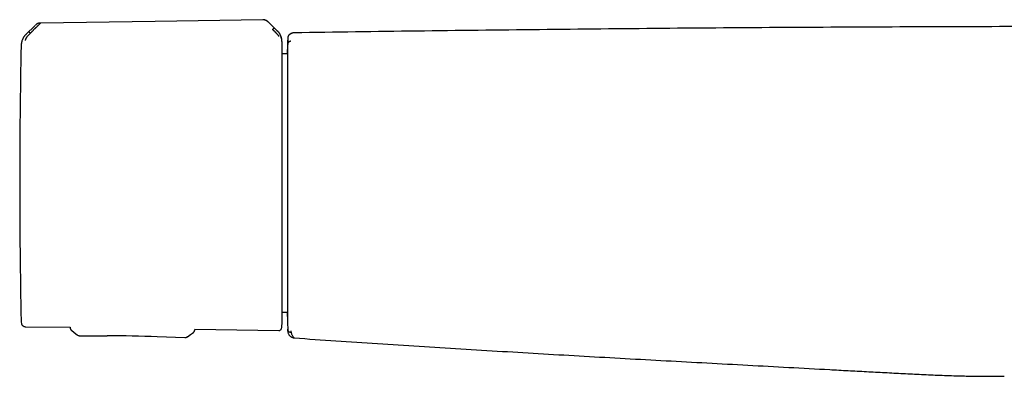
# Model space of a CAD drawing. Header units: millimetres. Extents: x 8 to 866, y 12 to 2084.
# Tile 45 of 98: x 289 to 441, y 1131 to 1186. Entities that reach past the tile are written whole.
import ezdxf

# ---------------------------------------------------------------- set-up
doc = ezdxf.new("R2010")
doc.units = ezdxf.units.MM

msp = doc.modelspace()

# ---------------------------------------------------------------- linework, layer by layer
at = {"color": 7, "linetype": 'Continuous', "lineweight": 30}
for p, q in [((291.59, 1185.07), (290.18, 1183.67)), ((291.59, 1185.07), (291.59, 1185.07)), ((291.59, 1185.07), (291.59, 1185.07)), ((291.69, 1185.16), (291.64, 1185.11)), ((292.43, 1185.42), (292.43, 1185.42)), ((327.63, 1185.51), (327.57, 1185.56)), ((328.94, 1184.22), (327.63, 1185.51)), ((290.19, 1183.68), (290.19, 1183.66)), ((290.88, 1183.87), (291.03, 1184.02)), ((330.54, 1183.14), (330.54, 1183.15)), ((330.55, 1183.1), (330.54, 1183.05)), ((330.5, 1180.67), (329.67, 1180.66)), ((329.67, 1140.85), (330.5, 1140.83)), ((290.08, 1138.61), (297, 1138.51)), ((297, 1138.51), (297, 1138.46)), ((297, 1138.46), (297.01, 1138.4)), ((297, 1138.46), (297, 1138.46)), ((298.06, 1137.36), (298.06, 1137.36)), ((298.5, 1137.21), (302.73, 1137.2)), ((298.5, 1137.21), (298.5, 1137.21)), ((310.44, 1137.07), (314.67, 1136.93)), ((316.01, 1137.73), (316.04, 1137.76)), ((316.21, 1138.21), (329.18, 1138.01)), ((316.21, 1138.21), (316.21, 1138.12)), ((330.55, 1138.23), (330.55, 1138.23)), ((314.67, 1136.93), (314.67, 1136.93)), ((331.56, 1136.88), (331.56, 1136.88))]:
    msp.add_line(p, q, dxfattribs=at)
at = {"color": 7, "linetype": 'Continuous', "lineweight": 30, "flags": 128}
for points in [[(326.69, 1185.94), (310.1, 1185.69), (292.43, 1185.42)], [(297.19, 1138.06), (297.64, 1137.7), (298.06, 1137.36)], [(315.11, 1137.06), (315.55, 1137.39), (316.01, 1137.73)], [(330.55, 1138.24), (330.55, 1138.24), (330.55, 1138.24), (330.55, 1138.23), (330.55, 1138.23), (330.55, 1138.23), (330.55, 1138.23), (330.55, 1138.23), (330.55, 1138.23), (330.55, 1138.23), (330.55, 1138.23), (330.55, 1138.23), (330.55, 1138.23)]]:
    msp.add_lwpolyline(points, dxfattribs=at)
at = {"color": 7, "linetype": 'Continuous', "lineweight": 30}
for centre, radius, start, end in [((1330.29, 1160.75), 1000, 178.72201, 178.82018), ((1289.22, 1160.75), 1000, 178.78316, 181.21684), ((1330.29, 1160.75), 1000, 181.17982, 181.2765), ((291.93, 1139.57), 2.48, 181.2169, 190.5381), ((302.22, 887.2), 250, 88.1172, 89.8829)]:
    msp.add_arc(centre, radius, start, end, dxfattribs=at)
for points, knots in [([(327.57, 1185.56), (327.54, 1185.59), (327.47, 1185.66), (327.34, 1185.75), (327.2, 1185.83), (327.06, 1185.88), (326.94, 1185.92), (326.82, 1185.94), (326.74, 1185.94), (326.69, 1185.94)], [0, 0, 0, 0, 0.124868, 0.308696, 0.486754, 0.617065, 0.745298, 0.872472, 1, 1, 1, 1]), ([(327.58, 1185.56), (327.56, 1185.57), (327.53, 1185.6), (327.49, 1185.64), (327.46, 1185.66), (327.44, 1185.68), (327.41, 1185.69), (327.38, 1185.72), (327.31, 1185.76), (327.21, 1185.82), (327.1, 1185.87), (326.97, 1185.91), (326.84, 1185.94), (326.74, 1185.94), (326.69, 1185.94)], [0, 0, 0, 0, 0.071977, 0.128604, 0.170152, 0.196915, 0.220274, 0.254643, 0.331159, 0.450191, 0.601559, 0.719858, 0.852255, 1, 1, 1, 1]), ([(290.61, 1184.08), (290.61, 1184.08), (290.62, 1184.08), (290.64, 1184.07), (290.66, 1184.06), (290.69, 1184.03), (290.73, 1184), (290.77, 1183.96), (290.82, 1183.92), (290.86, 1183.88), (290.88, 1183.87)], [0, 0, 0, 0, 0.13185, 0.266949, 0.401808, 0.533179, 0.658508, 0.776625, 0.888795, 1, 1, 1, 1]), ([(292.43, 1185.41), (292.42, 1185.4), (292.41, 1185.39), (292.37, 1185.36), (292.32, 1185.31), (292.26, 1185.24), (292.17, 1185.16), (292.1, 1185.09), (292.04, 1185.03), (292.01, 1185), (291.98, 1184.97), (291.95, 1184.94), (291.92, 1184.91), (291.87, 1184.85), (291.79, 1184.78), (291.71, 1184.7), (291.66, 1184.65), (291.63, 1184.62), (291.61, 1184.6), (291.58, 1184.57), (291.55, 1184.55), (291.53, 1184.52), (291.5, 1184.49), (291.45, 1184.44), (291.37, 1184.36), (291.28, 1184.27), (291.21, 1184.2), (291.15, 1184.14), (291.1, 1184.09), (291.06, 1184.05), (291.04, 1184.03), (291.03, 1184.02), (291.03, 1184.02), (291.03, 1184.02), (291.03, 1184.02), (291.03, 1184.02)], [0, 0, 0, 0, 0.051375, 0.105669, 0.163108, 0.223835, 0.295839, 0.372095, 0.392776, 0.413747, 0.435005, 0.456551, 0.478382, 0.500498, 0.557933, 0.625126, 0.639453, 0.654143, 0.669194, 0.684603, 0.700368, 0.716483, 0.732947, 0.749756, 0.808713, 0.859441, 0.902122, 0.936928, 0.96401, 0.983494, 0.995471, 0.998664, 0.999564, 0.99984, 1, 1, 1, 1]), ([(292.43, 1185.43), (292.38, 1185.42), (292.28, 1185.42), (292.14, 1185.39), (292, 1185.34), (291.89, 1185.29), (291.79, 1185.23), (291.72, 1185.19), (291.69, 1185.16), (291.69, 1185.16)], [0, 0, 0, 0, 0.1823602, 0.3687006, 0.5584932, 0.7030241, 0.8495028, 0.9982375, 1, 1, 1, 1]), ([(327.63, 1185.51), (327.63, 1185.51), (327.63, 1185.51), (327.63, 1185.51), (327.63, 1185.51)], [0, 0, 0, 0, 0.948807, 1, 1, 1, 1]), ([(328.2, 1184.45), (328.22, 1184.46), (328.26, 1184.5), (328.31, 1184.55), (328.35, 1184.58), (328.39, 1184.62), (328.42, 1184.64), (328.44, 1184.66), (328.46, 1184.67), (328.47, 1184.67), (328.47, 1184.67)], [0, 0, 0, 0, 0.111644, 0.224241, 0.3426, 0.467942, 0.599125, 0.733665, 0.868411, 1, 1, 1, 1]), ([(329.18, 1183.36), (329.18, 1183.36), (329.18, 1183.38), (329.17, 1183.41), (329.15, 1183.46), (329.12, 1183.5), (329.09, 1183.54), (329.05, 1183.58), (329.01, 1183.63), (328.96, 1183.68), (328.92, 1183.73), (328.87, 1183.78), (328.82, 1183.83), (328.76, 1183.89), (328.7, 1183.96), (328.63, 1184.03), (328.57, 1184.08), (328.53, 1184.13), (328.5, 1184.15), (328.47, 1184.18), (328.44, 1184.21), (328.41, 1184.24), (328.37, 1184.28), (328.33, 1184.32), (328.29, 1184.36), (328.26, 1184.39), (328.23, 1184.42), (328.21, 1184.44), (328.2, 1184.44), (328.2, 1184.45), (328.2, 1184.45), (328.2, 1184.45), (328.2, 1184.45), (328.2, 1184.45), (328.2, 1184.45)], [0, 0, 0, 0, 0.069378, 0.134468, 0.194638, 0.249711, 0.286603, 0.328862, 0.37663, 0.419896, 0.461045, 0.499963, 0.543343, 0.590062, 0.64011, 0.693451, 0.750023, 0.766419, 0.784871, 0.80536, 0.827867, 0.852367, 0.878829, 0.907219, 0.937495, 0.964715, 0.984147, 0.995886, 0.998893, 0.999683, 0.9999, 0.999964, 0.999986, 1, 1, 1, 1]), ([(329.57, 1183.08), (329.56, 1183.09), (329.56, 1183.11), (329.55, 1183.16), (329.54, 1183.2), (329.54, 1183.23), (329.53, 1183.25), (329.52, 1183.3), (329.5, 1183.35), (329.48, 1183.4), (329.46, 1183.45), (329.44, 1183.5), (329.42, 1183.55), (329.4, 1183.61), (329.36, 1183.7), (329.28, 1183.84), (329.14, 1184.01), (329.01, 1184.14), (328.94, 1184.2)], [0, 0, 0, 0, 0.125554, 0.251039, 0.290001, 0.310057, 0.344618, 0.393554, 0.456767, 0.493798, 0.534579, 0.576341, 0.60187, 0.627562, 0.693703, 0.759502, 0.875658, 1, 1, 1, 1]), ([(329.29, 1183.81), (329.27, 1183.85), (329.21, 1183.94), (329.1, 1184.08), (329, 1184.18), (328.95, 1184.23)], [0, 0, 0, 0, 0.233925, 0.604793, 1, 1, 1, 1]), ([(589.44, 1183.92), (582.56, 1184.02), (568.81, 1184.22), (548.18, 1184.45), (527.55, 1184.64), (506.91, 1184.78), (486.28, 1184.87), (465.65, 1184.9), (445.59, 1184.89), (426.11, 1184.83), (407.19, 1184.74), (388.28, 1184.6), (369.37, 1184.41), (350.46, 1184.19), (337.85, 1184.01), (331.55, 1183.92)], [0, 0, 0, 0, 0.080001, 0.160002, 0.240002, 0.320002, 0.400002, 0.480002, 0.560002, 0.633335, 0.706668, 0.780001, 0.853334, 0.926667, 1, 1, 1, 1]), ([(290.18, 1183.68), (290.12, 1183.62), (290.02, 1183.51), (289.87, 1183.32), (289.75, 1183.11), (289.64, 1182.9), (289.56, 1182.67), (289.5, 1182.44), (289.46, 1182.21), (289.45, 1182.05), (289.45, 1181.97)], [0, 0, 0, 0, 0.122985, 0.247681, 0.373545, 0.5, 0.626456, 0.752319, 0.877015, 1, 1, 1, 1]), ([(290.19, 1183.66), (290.19, 1183.66), (290.17, 1183.64), (290.12, 1183.59), (290.05, 1183.53), (289.96, 1183.43), (289.87, 1183.3), (289.78, 1183.15), (289.7, 1183), (289.63, 1182.84), (289.57, 1182.68), (289.53, 1182.53), (289.51, 1182.41), (289.5, 1182.34), (289.49, 1182.28), (289.49, 1182.26), (289.49, 1182.25)], [0, 0, 0, 0, 0.007539, 0.032602, 0.07418, 0.124929, 0.188679, 0.265565, 0.331914, 0.405634, 0.486045, 0.573984, 0.669568, 0.772326, 0.882537, 1, 1, 1, 1]), ([(290.88, 1183.87), (290.86, 1183.85), (290.82, 1183.81), (290.76, 1183.75), (290.71, 1183.7), (290.67, 1183.66), (290.63, 1183.61), (290.6, 1183.58), (290.57, 1183.55), (290.51, 1183.49), (290.44, 1183.4), (290.34, 1183.29), (290.27, 1183.19), (290.21, 1183.1), (290.18, 1183.04), (290.15, 1182.99), (290.14, 1182.96), (290.12, 1182.92), (290.11, 1182.89), (290.1, 1182.84), (290.09, 1182.8), (290.08, 1182.76), (290.08, 1182.75), (290.08, 1182.74)], [0, 0, 0, 0, 0.044035, 0.084611, 0.121629, 0.155008, 0.184683, 0.210605, 0.232737, 0.25105, 0.341134, 0.424233, 0.500469, 0.55907, 0.620039, 0.651468, 0.683569, 0.716367, 0.749872, 0.805208, 0.865749, 0.930959, 1, 1, 1, 1]), ([(329.67, 1182.52), (329.67, 1182.55), (329.66, 1182.6), (329.66, 1182.68), (329.66, 1182.74), (329.65, 1182.79), (329.65, 1182.82), (329.64, 1182.85), (329.64, 1182.88), (329.63, 1182.91), (329.63, 1182.95), (329.62, 1183), (329.6, 1183.06), (329.58, 1183.16), (329.54, 1183.28), (329.48, 1183.44), (329.42, 1183.58), (329.37, 1183.67), (329.36, 1183.69)], [0, 0, 0, 0, 0.094994, 0.176379, 0.244151, 0.286084, 0.320448, 0.347415, 0.367419, 0.389589, 0.416733, 0.450449, 0.498666, 0.556108, 0.660786, 0.786719, 0.93366, 1, 1, 1, 1]), ([(331.19, 1183.85), (331.19, 1183.85), (331.17, 1183.84), (331.14, 1183.83), (331.12, 1183.82), (331.1, 1183.81), (331.07, 1183.8), (331.05, 1183.79), (331.04, 1183.78), (331.02, 1183.77), (331, 1183.76), (330.99, 1183.76), (330.97, 1183.75), (330.96, 1183.74), (330.94, 1183.73), (330.93, 1183.72), (330.92, 1183.72), (330.9, 1183.71), (330.89, 1183.7), (330.87, 1183.69), (330.86, 1183.68), (330.84, 1183.67), (330.83, 1183.66), (330.81, 1183.65), (330.8, 1183.63), (330.78, 1183.62), (330.77, 1183.61), (330.75, 1183.6), (330.74, 1183.59), (330.74, 1183.58), (330.73, 1183.57), (330.72, 1183.57), (330.72, 1183.56), (330.71, 1183.55), (330.7, 1183.54), (330.68, 1183.52), (330.67, 1183.5), (330.65, 1183.48), (330.64, 1183.45), (330.62, 1183.43), (330.6, 1183.39), (330.59, 1183.36), (330.57, 1183.32), (330.56, 1183.28), (330.55, 1183.24), (330.55, 1183.2), (330.54, 1183.17), (330.54, 1183.15)], [0, 0, 0, 0, 0.03002, 0.065969, 0.100483, 0.133564, 0.165211, 0.195424, 0.222597, 0.248495, 0.273119, 0.296467, 0.318541, 0.341672, 0.363619, 0.385532, 0.407479, 0.42946, 0.451476, 0.473526, 0.49561, 0.520748, 0.54593, 0.57101, 0.595058, 0.617908, 0.639562, 0.660019, 0.679279, 0.68752, 0.69552, 0.703319, 0.712145, 0.72258, 0.734395, 0.747764, 0.762684, 0.779156, 0.797522, 0.817495, 0.839077, 0.862264, 0.887058, 0.912973, 0.940435, 0.969444, 1, 1, 1, 1]), ([(330.55, 1183.19), (330.55, 1183.19), (330.55, 1183.18), (330.55, 1183.17), (330.55, 1183.15), (330.54, 1183.12), (330.54, 1183.1)], [0, 0, 0, 0, 0.24994, 0.499914, 0.749922, 1, 1, 1, 1]), ([(330.54, 1183.05), (330.54, 1183.05), (330.54, 1183.03), (330.54, 1183.01), (330.54, 1182.97), (330.54, 1182.94), (330.54, 1182.89), (330.54, 1182.84), (330.54, 1182.79), (330.54, 1182.74), (330.54, 1182.68), (330.54, 1182.62), (330.54, 1182.55), (330.54, 1182.48), (330.54, 1182.39), (330.54, 1182.3), (330.54, 1182.22), (330.54, 1182.17), (330.54, 1182.15), (330.54, 1182.14), (330.54, 1182.13), (330.54, 1182.13), (330.54, 1182.13), (330.54, 1182.13), (330.54, 1182.13), (330.54, 1182.13), (330.54, 1182.13), (330.54, 1182.13), (330.54, 1182.13), (330.54, 1182.13)], [0, 0, 0, 0, 0.074863, 0.147015, 0.216464, 0.287357, 0.360214, 0.431083, 0.499983, 0.557517, 0.614097, 0.669739, 0.724454, 0.779908, 0.841516, 0.902902, 0.957148, 0.981053, 0.991573, 0.996212, 0.998271, 0.99914, 0.999535, 0.999907, 0.999936, 0.99996, 0.99998, 0.99999, 1, 1, 1, 1]), ([(331.05, 1182.62), (331.02, 1182.62), (330.96, 1182.61), (330.86, 1182.58), (330.77, 1182.54), (330.69, 1182.48), (330.63, 1182.4), (330.58, 1182.31), (330.55, 1182.22), (330.54, 1182.16), (330.54, 1182.13)], [0, 0, 0, 0, 0.117756, 0.241746, 0.369545, 0.499904, 0.630385, 0.758466, 0.882529, 1, 1, 1, 1]), ([(331.55, 1183.92), (331.5, 1183.92), (331.41, 1183.91), (331.29, 1183.89), (331.22, 1183.86), (331.19, 1183.85)], [0, 0, 0, 0, 0.3706387, 0.7348759, 1, 1, 1, 1]), ([(329.67, 1182.52), (329.67, 1182.52), (329.67, 1182.53), (329.67, 1182.52), (329.67, 1182.52)], [0, 0, 0, 0, 0.501965, 1, 1, 1, 1]), ([(329.67, 1160.92), (329.67, 1161.16), (329.67, 1161.63), (329.67, 1162.34), (329.67, 1163.06), (329.67, 1163.79), (329.67, 1164.52), (329.67, 1165.24), (329.67, 1165.95), (329.67, 1166.64), (329.67, 1167.34), (329.67, 1168.03), (329.67, 1168.73), (329.67, 1169.45), (329.67, 1170.17), (329.67, 1170.88), (329.67, 1171.59), (329.67, 1172.28), (329.67, 1172.94), (329.67, 1173.58), (329.67, 1174.2), (329.67, 1174.79), (329.67, 1175.38), (329.67, 1175.95), (329.67, 1176.52), (329.67, 1177.07), (329.67, 1177.6), (329.67, 1178.11), (329.67, 1178.59), (329.67, 1179.03), (329.67, 1179.44), (329.67, 1179.82), (329.67, 1180.18), (329.67, 1180.5), (329.67, 1180.81), (329.67, 1181.1), (329.67, 1181.37), (329.67, 1181.6), (329.67, 1181.81), (329.67, 1181.99), (329.67, 1182.14), (329.67, 1182.27), (329.67, 1182.36), (329.67, 1182.44), (329.67, 1182.49), (329.67, 1182.51), (329.67, 1182.52)], [0, 0, 0, 0, 0.021321, 0.042639, 0.064194, 0.08621, 0.108235, 0.130678, 0.152041, 0.173418, 0.195241, 0.217141, 0.239058, 0.262769, 0.286478, 0.310328, 0.334414, 0.358509, 0.382785, 0.405748, 0.428726, 0.45182, 0.474925, 0.498049, 0.522586, 0.547119, 0.57164, 0.596075, 0.620517, 0.644826, 0.667656, 0.690502, 0.713078, 0.735594, 0.758129, 0.781575, 0.805019, 0.828309, 0.851218, 0.874135, 0.896664, 0.917687, 0.938723, 0.959219, 0.979603, 1, 1, 1, 1]), ([(330.49, 1180.68), (330.49, 1180.71), (330.49, 1180.81), (330.5, 1180.95), (330.5, 1181.09), (330.5, 1181.2), (330.5, 1181.28), (330.5, 1181.33), (330.5, 1181.34), (330.5, 1181.34)], [0, 0, 0, 0, 0.065716, 0.221092, 0.376325, 0.531655, 0.687941, 0.843974, 1, 1, 1, 1]), ([(330.5, 1181.34), (330.5, 1181.34), (330.5, 1181.33), (330.5, 1181.29), (330.5, 1181.24), (330.5, 1181.19), (330.5, 1181.17), (330.5, 1181.13), (330.5, 1181.1), (330.5, 1181.07), (330.5, 1181.03), (330.5, 1180.99), (330.5, 1180.91), (330.5, 1180.77), (330.5, 1180.55), (330.5, 1180.32), (330.5, 1180.1), (330.5, 1179.96), (330.5, 1179.86), (330.5, 1179.82), (330.5, 1179.77), (330.5, 1179.73), (330.5, 1179.69), (330.5, 1179.64), (330.5, 1179.6), (330.5, 1179.47), (330.5, 1179.25), (330.5, 1178.92), (330.5, 1178.62), (330.5, 1178.38), (330.5, 1178.2), (330.5, 1178.02), (330.5, 1177.81), (330.5, 1177.54), (330.5, 1177.18), (330.5, 1176.74), (330.5, 1176.28), (330.5, 1175.81), (330.5, 1175.3), (330.5, 1174.78), (330.5, 1174.22), (330.5, 1173.64), (330.5, 1173.04), (330.5, 1172.42), (330.5, 1171.75), (330.5, 1171.03), (330.5, 1170.25), (330.5, 1169.45), (330.5, 1168.67), (330.5, 1167.92), (330.5, 1167.21), (330.5, 1166.49), (330.5, 1165.77), (330.5, 1165.03), (330.5, 1164.32), (330.5, 1163.63), (330.5, 1162.97), (330.5, 1162.45), (330.5, 1162.06), (330.5, 1161.8), (330.5, 1161.54), (330.5, 1161.28), (330.5, 1161.02), (330.5, 1160.62), (330.5, 1160.08), (330.5, 1159.4), (330.5, 1158.72), (330.5, 1158.12), (330.5, 1157.61), (330.5, 1157.19), (330.5, 1156.77), (330.5, 1156.37), (330.5, 1155.92), (330.5, 1155.4), (330.5, 1154.82), (330.5, 1154.36), (330.5, 1154.01), (330.5, 1153.79), (330.5, 1153.56), (330.5, 1153.34), (330.5, 1153.12), (330.5, 1152.74), (330.5, 1152.2), (330.5, 1151.52), (330.5, 1150.85), (330.5, 1150.19), (330.5, 1149.55), (330.5, 1148.88), (330.5, 1148.2), (330.5, 1147.51), (330.5, 1146.84), (330.5, 1146.23), (330.5, 1145.67), (330.5, 1145.17), (330.5, 1144.69), (330.5, 1144.22), (330.5, 1143.78), (330.5, 1143.34), (330.5, 1142.91), (330.5, 1142.48), (330.5, 1142.09), (330.5, 1141.75), (330.5, 1141.46), (330.5, 1141.21), (330.5, 1140.98), (330.5, 1140.79), (330.5, 1140.61), (330.5, 1140.46), (330.5, 1140.33), (330.5, 1140.23), (330.5, 1140.17), (330.5, 1140.16), (330.5, 1140.16)], [0, 0, 0, 0, 0.011658, 0.023304, 0.034954, 0.038389, 0.041827, 0.045267, 0.04871, 0.052157, 0.055607, 0.059061, 0.06252, 0.075839, 0.089118, 0.102379, 0.111133, 0.119897, 0.12162, 0.123344, 0.125068, 0.126794, 0.12852, 0.130247, 0.131975, 0.133704, 0.144952, 0.156196, 0.16745, 0.172763, 0.178082, 0.18341, 0.188918, 0.19505, 0.206031, 0.217063, 0.228105, 0.239098, 0.250057, 0.261614, 0.27319, 0.284803, 0.296469, 0.308204, 0.3199, 0.333614, 0.347336, 0.361092, 0.374904, 0.386623, 0.398299, 0.409949, 0.421588, 0.43323, 0.444957, 0.455263, 0.46552, 0.475738, 0.479744, 0.483746, 0.487746, 0.491744, 0.49574, 0.499735, 0.510308, 0.520867, 0.531424, 0.541992, 0.548645, 0.55531, 0.56199, 0.568466, 0.574149, 0.583592, 0.593008, 0.602405, 0.606093, 0.60978, 0.613466, 0.617152, 0.620838, 0.624526, 0.636244, 0.647942, 0.659637, 0.671344, 0.68308, 0.694794, 0.708538, 0.722264, 0.735999, 0.749768, 0.761459, 0.773139, 0.784824, 0.79653, 0.808273, 0.819968, 0.833677, 0.847377, 0.861095, 0.874854, 0.886531, 0.898176, 0.909806, 0.921436, 0.93308, 0.944814, 0.958642, 0.972432, 0.986209, 1, 1, 1, 1]), ([(329.67, 1138.98), (329.67, 1138.98), (329.67, 1138.99), (329.67, 1139.03), (329.67, 1139.1), (329.67, 1139.2), (329.67, 1139.32), (329.67, 1139.46), (329.67, 1139.64), (329.67, 1139.83), (329.67, 1140.05), (329.67, 1140.29), (329.67, 1140.56), (329.67, 1140.85), (329.67, 1141.15), (329.67, 1141.48), (329.67, 1141.84), (329.67, 1142.22), (329.67, 1142.64), (329.67, 1143.12), (329.67, 1143.67), (329.67, 1144.24), (329.67, 1144.84), (329.67, 1145.43), (329.67, 1146.01), (329.67, 1146.58), (329.67, 1147.15), (329.67, 1147.75), (329.67, 1148.35), (329.67, 1148.97), (329.67, 1149.6), (329.67, 1150.24), (329.67, 1150.89), (329.67, 1151.55), (329.67, 1152.22), (329.67, 1152.91), (329.67, 1153.64), (329.67, 1154.4), (329.67, 1155.16), (329.67, 1155.92), (329.67, 1156.67), (329.67, 1157.41), (329.67, 1158.14), (329.67, 1158.84), (329.67, 1159.54), (329.67, 1160.23), (329.67, 1160.69), (329.67, 1160.92)], [0, 0, 0, 0, 0.02138, 0.04276, 0.064386, 0.086483, 0.108589, 0.131122, 0.152576, 0.174043, 0.195965, 0.217963, 0.23998, 0.261249, 0.282514, 0.303796, 0.325402, 0.347002, 0.368621, 0.394822, 0.421021, 0.447308, 0.473643, 0.499999, 0.521951, 0.543898, 0.565864, 0.5877, 0.609529, 0.631379, 0.652984, 0.674584, 0.696204, 0.717473, 0.738737, 0.76002, 0.783356, 0.80669, 0.829856, 0.85261, 0.875372, 0.897718, 0.918552, 0.9394, 0.959674, 0.979831, 1, 1, 1, 1]), ([(330.5, 1140.18), (330.5, 1140.18), (330.5, 1140.19), (330.5, 1140.22), (330.5, 1140.27), (330.5, 1140.33), (330.5, 1140.42), (330.5, 1140.54), (330.49, 1140.65), (330.49, 1140.74), (330.49, 1140.78), (330.49, 1140.81), (330.49, 1140.83), (330.49, 1140.83)], [0, 0, 0, 0, 0.0606577, 0.1782743, 0.296177, 0.4144453, 0.538568, 0.7063612, 0.8741705, 0.9118687, 0.9495816, 0.9873114, 1, 1, 1, 1]), ([(289.49, 1139.12), (289.5, 1139.08), (289.51, 1139.01), (289.57, 1138.9), (289.64, 1138.81), (289.73, 1138.72), (289.84, 1138.66), (289.96, 1138.62), (290.04, 1138.62), (290.08, 1138.61)], [0, 0, 0, 0, 0.1327943, 0.2722667, 0.4162174, 0.5619347, 0.7132846, 0.8601895, 1, 1, 1, 1]), ([(329.57, 1138.29), (329.58, 1138.36), (329.62, 1138.48), (329.65, 1138.66), (329.66, 1138.82), (329.66, 1138.93), (329.67, 1138.98)], [0, 0, 0, 0, 0.264834, 0.515751, 0.758652, 1, 1, 1, 1]), ([(297.01, 1138.4), (297.01, 1138.38), (297.02, 1138.32), (297.04, 1138.26), (297.07, 1138.21), (297.07, 1138.2)], [0, 0, 0, 0, 0.257405, 0.805383, 1, 1, 1, 1]), ([(297.07, 1138.2), (297.09, 1138.18), (297.12, 1138.12), (297.17, 1138.08), (297.19, 1138.06)], [0, 0, 0, 0, 0.454514, 1, 1, 1, 1]), ([(298.06, 1137.36), (298.09, 1137.34), (298.16, 1137.29), (298.27, 1137.25), (298.38, 1137.21), (298.46, 1137.21), (298.5, 1137.21)], [0, 0, 0, 0, 0.2412583, 0.4894351, 0.7442699, 1, 1, 1, 1]), ([(314.67, 1136.93), (314.71, 1136.93), (314.79, 1136.93), (314.91, 1136.96), (315.02, 1137), (315.08, 1137.04), (315.12, 1137.07)], [0, 0, 0, 0, 0.259442, 0.513212, 0.759452, 1, 1, 1, 1]), ([(316.01, 1137.73), (316.04, 1137.76), (316.09, 1137.8), (316.16, 1137.9), (316.2, 1138.01), (316.2, 1138.08), (316.21, 1138.12)], [0, 0, 0, 0, 0.2467722, 0.5, 0.7532279, 1, 1, 1, 1]), ([(329.18, 1138.01), (329.21, 1138.01), (329.27, 1138.02), (329.37, 1138.05), (329.45, 1138.11), (329.53, 1138.19), (329.55, 1138.26), (329.57, 1138.3)], [0, 0, 0, 0, 0.180173, 0.369594, 0.562929, 0.787408, 1, 1, 1, 1]), ([(330.54, 1138.47), (330.54, 1138.46), (330.54, 1138.42), (330.54, 1138.39), (330.54, 1138.36), (330.54, 1138.35), (330.54, 1138.34), (330.54, 1138.33), (330.54, 1138.32), (330.54, 1138.3), (330.55, 1138.28), (330.55, 1138.27), (330.55, 1138.26), (330.55, 1138.25)], [0, 0, 0, 0, 0.148775, 0.304876, 0.355451, 0.406752, 0.458779, 0.509297, 0.552858, 0.654827, 0.76334, 0.878397, 1, 1, 1, 1]), ([(330.55, 1138.25), (330.56, 1138.19), (330.57, 1138.05), (330.69, 1137.88), (330.86, 1137.76), (330.99, 1137.73), (331.06, 1137.72)], [0, 0, 0, 0, 0.241558, 0.498871, 0.757179, 1, 1, 1, 1]), ([(330.55, 1137.93), (330.55, 1137.93), (330.55, 1137.93), (330.55, 1137.94), (330.55, 1137.95), (330.55, 1137.96), (330.55, 1137.97), (330.55, 1137.98), (330.55, 1137.99), (330.55, 1138), (330.55, 1138.02), (330.55, 1138.04), (330.55, 1138.07), (330.55, 1138.1), (330.55, 1138.13), (330.55, 1138.17), (330.55, 1138.2), (330.55, 1138.21), (330.55, 1138.21), (330.55, 1138.22), (330.55, 1138.22), (330.55, 1138.22), (330.55, 1138.23), (330.55, 1138.23), (330.55, 1138.24), (330.55, 1138.24), (330.55, 1138.24), (330.55, 1138.24), (330.55, 1138.25), (330.55, 1138.25), (330.55, 1138.25), (330.55, 1138.25), (330.55, 1138.25), (330.55, 1138.25), (330.55, 1138.25), (330.55, 1138.25)], [0, 0, 0, 0, 0.141506, 0.281828, 0.318383, 0.354858, 0.391251, 0.427563, 0.463795, 0.499945, 0.562778, 0.625393, 0.68779, 0.749968, 0.812578, 0.874988, 0.937498, 0.941961, 0.946425, 0.950889, 0.955355, 0.959822, 0.965959, 0.973868, 0.979931, 0.985196, 0.989661, 0.993328, 0.996195, 0.998262, 0.999531, 0.999865, 0.999958, 0.999985, 1, 1, 1, 1]), ([(330.55, 1138.23), (330.55, 1138.23), (330.55, 1138.23), (330.55, 1138.23), (330.55, 1138.23), (330.55, 1138.22), (330.55, 1138.22), (330.55, 1138.21), (330.55, 1138.21), (330.55, 1138.2), (330.55, 1138.2), (330.55, 1138.19), (330.55, 1138.19), (330.55, 1138.18), (330.55, 1138.18), (330.55, 1138.18), (330.55, 1138.17), (330.55, 1138.17), (330.55, 1138.16), (330.55, 1138.15), (330.55, 1138.14), (330.55, 1138.13), (330.55, 1138.1), (330.55, 1138.04), (330.55, 1137.98), (330.55, 1137.93), (330.55, 1137.9), (330.56, 1137.89), (330.56, 1137.89), (330.56, 1137.89), (330.56, 1137.89), (330.56, 1137.88), (330.56, 1137.88), (330.56, 1137.88), (330.56, 1137.88), (330.56, 1137.87), (330.56, 1137.86), (330.56, 1137.86), (330.56, 1137.85), (330.56, 1137.84), (330.56, 1137.83), (330.56, 1137.83)], [0, 0, 0, 0, 0.004291, 0.009009, 0.01399, 0.019233, 0.024739, 0.031556, 0.038039, 0.04376, 0.048717, 0.05299, 0.05675, 0.061001, 0.065831, 0.071241, 0.077214, 0.083274, 0.097855, 0.111629, 0.125094, 0.138559, 0.152025, 0.272264, 0.486986, 0.624694, 0.76239, 0.883556, 0.894218, 0.904875, 0.915175, 0.92491, 0.934146, 0.939446, 0.945816, 0.953257, 0.961768, 0.97135, 0.982002, 0.993724, 1, 1, 1, 1]), ([(330.57, 1137.83), (330.57, 1137.8), (330.58, 1137.7), (330.62, 1137.57), (330.69, 1137.42), (330.77, 1137.3), (330.86, 1137.2), (330.96, 1137.11), (331.07, 1137.03), (331.21, 1136.96), (331.32, 1136.91), (331.39, 1136.9), (331.4, 1136.9)], [0, 0, 0, 0, 0.066256, 0.217918, 0.32162, 0.426398, 0.531385, 0.635708, 0.738524, 0.839061, 0.984059, 1, 1, 1, 1]), ([(331.05, 1137.97), (331.05, 1137.94), (331.05, 1137.88), (331.05, 1137.82), (331.05, 1137.76), (331.06, 1137.74), (331.06, 1137.72)], [0, 0, 0, 0, 0.250462, 0.500699, 0.750592, 1, 1, 1, 1]), ([(331.06, 1137.72), (331.07, 1137.67), (331.1, 1137.55), (331.17, 1137.38), (331.27, 1137.21), (331.4, 1137.05), (331.5, 1136.93), (331.56, 1136.88)], [0, 0, 0, 0, 0.2000568, 0.4000771, 0.6000795, 0.8000582, 1, 1, 1, 1]), ([(331.4, 1136.9), (331.4, 1136.9), (331.46, 1136.88), (331.51, 1136.88), (331.56, 1136.88)], [0, 0, 0, 0, 0.092132, 1, 1, 1, 1]), ([(331.56, 1136.88), (333.7, 1136.72), (337.98, 1136.42), (344.39, 1135.99), (350.81, 1135.58), (357.23, 1135.19), (365.72, 1134.68), (376.26, 1134.06), (388.88, 1133.36), (401.49, 1132.68), (410.84, 1132.17), (416.94, 1131.84), (419.77, 1131.69), (422.6, 1131.54), (425.43, 1131.39), (428.27, 1131.24), (431.1, 1131.12), (433, 1131.06), (433.94, 1131.03)], [0, 0, 0, 0, 0.06273, 0.125451, 0.188166, 0.25088, 0.313593, 0.436778, 0.559959, 0.683134, 0.806308, 0.833959, 0.86161, 0.889262, 0.916923, 0.944596, 0.972286, 1, 1, 1, 1]), ([(433.94, 1131.03), (434.06, 1131.03), (434.3, 1131.02), (434.7, 1131.01), (435.14, 1131), (435.61, 1130.99), (436.13, 1130.99), (436.67, 1130.98), (437.23, 1130.97), (437.81, 1130.97), (438.4, 1130.97), (439.01, 1130.96), (439.66, 1130.96), (440.33, 1130.96), (440.79, 1130.96), (441.03, 1130.96)], [0, 0, 0, 0, 0.046841, 0.104496, 0.166964, 0.23424, 0.306322, 0.383206, 0.46489, 0.543984, 0.62711, 0.714271, 0.80547, 0.90071, 1, 1, 1, 1])]:
    msp.add_open_spline(points, degree=3, knots=knots, dxfattribs=at)

doc.saveas('drawing.dxf')
